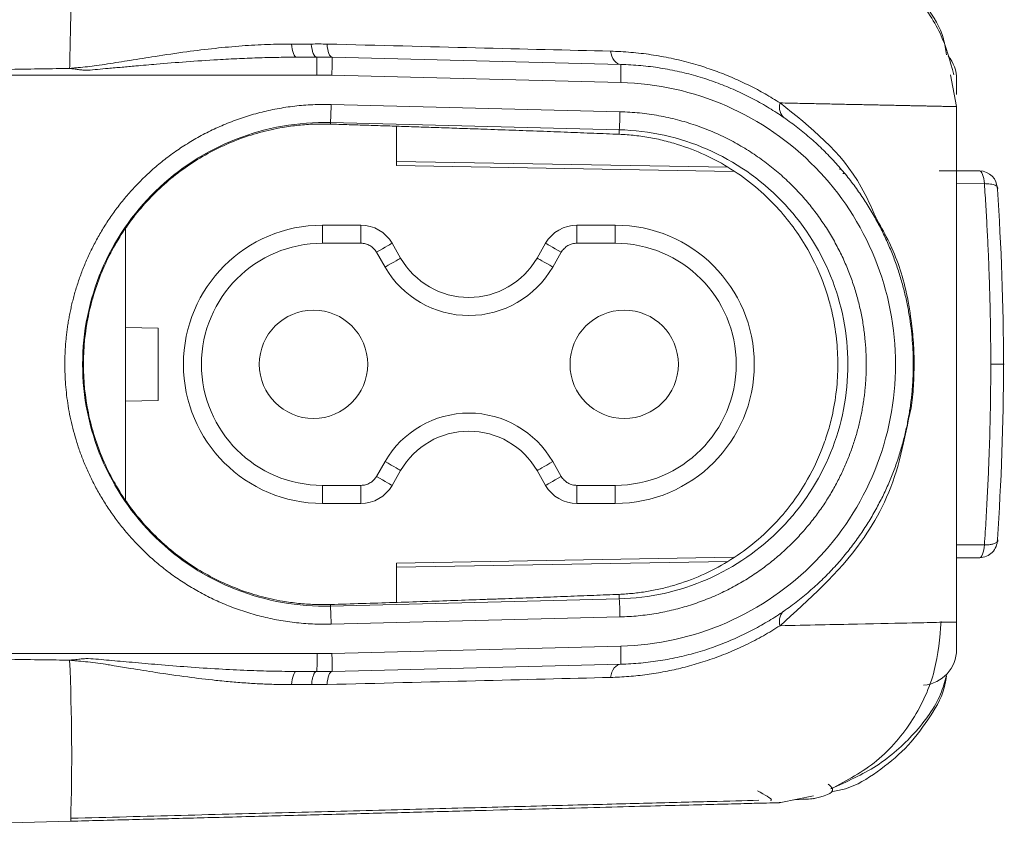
# Model space of a CAD drawing. Header units: millimetres. Extents: x 77 to 844, y 185 to 568.
# Tile 12 of 13: x 816 to 844, y 421 to 443. Entities that reach past the tile are written whole.
import ezdxf

# ---------------------------------------------------------------- set-up
doc = ezdxf.new("R2010")
doc.units = ezdxf.units.MM
doc.header["$LTSCALE"] = 3

msp = doc.modelspace()

# ---------------------------------------------------------------- linework, layer by layer
at = {"color": 7, "linetype": 'Continuous', "lineweight": 0}
for p, q in [((824.488, 442.204), (823.924, 442.204)), ((832.908, 442.004), (824.913, 442.204)), ((804.142, 441.704), (824.496, 441.704)), ((824.909, 441.704), (832.904, 441.504)), ((842.035, 441.714), (842.2, 440.836)), ((832.883, 440.696), (824.889, 440.896)), ((842.2, 440.836), (842.2, 426.577)), ((824.868, 440.396), (824.866, 440.353)), ((824.868, 440.396), (832.861, 440.196)), ((826.7, 440.292), (826.7, 439.321)), ((832.861, 440.196), (832.859, 440.072)), ((826.7, 439.321), (826.7, 439.207)), ((826.7, 439.207), (836.014, 439.044)), ((839.049, 438.991), (839.099, 438.99)), ((819.2, 429.945), (819.2, 437.469)), ((824.65, 437.557), (825.71, 437.557)), ((824.65, 437.057), (824.65, 437.557)), ((825.71, 437.057), (825.71, 437.557)), ((831.691, 437.557), (832.75, 437.557)), ((831.691, 437.557), (831.691, 437.057)), ((832.75, 437.557), (832.75, 437.057)), ((825.71, 437.057), (824.65, 437.057)), ((826.812, 436.647), (826.576, 437.057)), ((830.825, 437.057), (830.588, 436.647)), ((832.75, 437.057), (831.691, 437.057)), ((826.379, 436.397), (826.143, 436.807)), ((831.258, 436.807), (831.021, 436.397)), ((820.1, 434.707), (819.2, 434.723)), ((820.1, 432.707), (820.1, 434.707)), ((819.2, 432.691), (820.1, 432.707)), ((826.143, 430.607), (826.379, 431.017)), ((831.021, 431.017), (831.258, 430.607)), ((826.576, 430.357), (826.812, 430.767)), ((830.588, 430.767), (830.825, 430.357)), ((824.65, 430.357), (825.71, 430.357)), ((824.65, 429.857), (824.65, 430.357)), ((825.71, 429.857), (825.71, 430.357)), ((831.691, 430.357), (832.75, 430.357)), ((831.691, 430.357), (831.691, 429.857)), ((832.75, 430.357), (832.75, 429.857)), ((825.71, 429.857), (824.65, 429.857)), ((832.75, 429.857), (831.691, 429.857)), ((826.7, 428.207), (836.014, 428.369)), ((826.7, 428.093), (826.7, 428.207)), ((842.84, 428.357), (842.195, 428.357)), ((826.7, 428.093), (826.7, 427.122)), ((832.859, 427.342), (832.861, 427.217)), ((824.868, 427.018), (824.866, 427.061)), ((832.861, 427.217), (824.868, 427.018)), ((824.889, 426.518), (832.883, 426.718)), ((824.5, 425.71), (804.142, 425.71)), ((832.904, 425.909), (824.909, 425.709)), ((824.913, 425.21), (832.908, 425.409)), ((823.924, 425.21), (824.488, 425.21)), ((817.68, 421.065), (800.7, 420.62))]:
    msp.add_line(p, q, dxfattribs=at)
at = {"color": 18, "linetype": 'Continuous', "lineweight": 0}
for p, q in [((826.7, 439.321), (835.866, 439.163)), ((838.954, 439.11), (838.985, 439.11)), ((842.2, 438.704), (842.969, 438.706)), ((842.969, 428.708), (842.2, 428.71)), ((835.866, 428.25), (826.7, 428.093)), ((838.237, 421.77), (837.331, 421.579))]:
    msp.add_line(p, q, dxfattribs=at)
at = {"color": 7, "linetype": 'Continuous', "lineweight": 0, "flags": 128}
for points in [[(826.576, 437.057), (826.567, 437.052), (826.543, 437.038), (826.503, 437.015), (826.449, 436.984), (826.383, 436.946), (826.308, 436.903), (826.227, 436.856), (826.143, 436.807)], [(831.258, 436.807), (831.173, 436.856), (831.092, 436.903), (831.017, 436.946), (830.952, 436.984), (830.898, 437.015), (830.858, 437.038), (830.833, 437.052), (830.825, 437.057)], [(826.812, 436.647), (826.804, 436.642), (826.779, 436.628), (826.739, 436.605), (826.685, 436.574), (826.62, 436.536), (826.545, 436.493), (826.464, 436.446), (826.379, 436.397)], [(831.021, 436.397), (830.937, 436.446), (830.855, 436.493), (830.781, 436.536), (830.715, 436.574), (830.661, 436.605), (830.621, 436.628), (830.596, 436.642), (830.588, 436.647)], [(826.379, 431.017), (826.464, 430.968), (826.545, 430.921), (826.62, 430.878), (826.685, 430.84), (826.739, 430.809), (826.779, 430.786), (826.804, 430.772), (826.812, 430.767)], [(830.588, 430.767), (830.596, 430.772), (830.621, 430.786), (830.661, 430.809), (830.715, 430.84), (830.781, 430.878), (830.855, 430.921), (830.937, 430.968), (831.021, 431.017)], [(826.143, 430.607), (826.227, 430.558), (826.308, 430.511), (826.383, 430.468), (826.449, 430.43), (826.503, 430.399), (826.543, 430.376), (826.567, 430.362), (826.576, 430.357)], [(830.825, 430.357), (830.833, 430.362), (830.858, 430.376), (830.898, 430.399), (830.952, 430.43), (831.017, 430.468), (831.092, 430.511), (831.173, 430.558), (831.258, 430.607)]]:
    msp.add_lwpolyline(points, dxfattribs=at)
at = {"color": 7, "linetype": 'Continuous', "lineweight": 0}
for centre, radius, start, end in [((841.2, 441.591), 1, 0, 40.0804), ((825.742, 441.808), 7.168, 357.5694, 1.5655), ((824.65, 433.707), 3.85, 90, 270), ((825.71, 436.557), 1, 30, 90), ((831.691, 436.557), 1, 90, 150), ((832.75, 433.707), 3.85, 270, 90), ((828.7, 437.737), 2.18, 210, 330), ((824.4, 433.707), 1.5, 0, 180), ((833, 433.707), 1.5, 0, 180), ((824.4, 433.707), 1.5, 180, 0), ((833, 433.707), 1.5, 180, 0), ((828.7, 429.677), 2.18, 30, 150), ((825.71, 430.857), 1, 270, 330), ((831.691, 430.857), 1, 210, 270), ((817.754, 425.405), 7.162, 358.4327, 2.4325), ((841.2, 425.823), 1, 275, 0), ((756.341, 422.881), 61.366, 358.30389, 2.46687)]:
    msp.add_arc(centre, radius, start, end, dxfattribs=at)
at = {"color": 18, "linetype": 'Continuous', "lineweight": 0}
for points, knots in [([(817.691, 446.192), (817.695, 446.157), (817.708, 446.048), (817.708, 445.232), (817.694, 443.901), (817.67, 442.77), (817.658, 442.204)], [0, 0, 0, 0, 0.138598, 0.42573, 0.712865, 1, 1, 1, 1]), ([(837.312, 440.939), (838.158, 440.268), (839.234, 439.415), (839.84, 438.052), (839.969, 437.762)], [0, 0, 0, 0, 0.786666, 1, 1, 1, 1]), ([(840.871, 432.191), (840.781, 431.753), (840.5, 430.38), (839.471, 428.41), (838.119, 427.199), (837.312, 426.475)], [0, 0, 0, 0, 0.158844, 0.497621, 1, 1, 1, 1]), ([(841.725, 426.568), (841.504, 426.563), (841.01, 426.553), (839.544, 426.522), (838.063, 426.491), (837.312, 426.475)], [0, 0, 0, 0, 0.286759, 0.63859, 1, 1, 1, 1])]:
    msp.add_open_spline(points, degree=3, knots=knots, dxfattribs=at)
at = {"color": 7, "linetype": 'Continuous', "lineweight": 0}
for points, knots in [([(841.922, 442.271), (841.899, 442.42), (841.826, 442.904), (841.376, 443.623), (840.55, 444.659), (839.175, 445.592), (837.925, 445.757), (837.331, 445.835)], [0, 0, 0, 0, 0.072312, 0.234533, 0.397973, 0.713856, 1, 1, 1, 1]), ([(842.122, 441.719), (842.019, 442.106), (841.813, 442.885), (841.057, 443.963), (840.028, 444.876), (839.149, 445.264), (838.716, 445.456)], [0, 0, 0, 0, 0.250943, 0.50464, 0.756085, 1, 1, 1, 1]), ([(817.65, 441.892), (817.684, 441.896), (817.764, 441.905), (817.929, 441.92), (818.144, 441.939), (818.414, 441.973), (818.807, 442.032), (819.346, 442.121), (820.077, 442.238), (820.862, 442.354), (821.665, 442.452), (822.411, 442.52), (823.116, 442.562), (823.572, 442.567), (823.793, 442.569)], [0, 0, 0, 0, 0.0165, 0.038357, 0.079072, 0.11944, 0.168426, 0.268908, 0.381546, 0.524106, 0.652745, 0.774712, 0.890402, 1, 1, 1, 1]), ([(823.924, 442.204), (823.896, 442.204), (823.866, 442.238), (823.818, 442.374), (823.801, 442.472), (823.793, 442.569)], [0, 0, 0, 0, 0.5, 0.5, 1, 1, 1, 1]), ([(824.338, 442.568), (824.411, 442.569), (824.557, 442.572), (824.703, 442.569), (824.776, 442.567)], [0, 0, 0, 0, 0.498269, 1, 1, 1, 1]), ([(824.338, 442.568), (824.348, 442.471), (824.367, 442.373), (824.422, 442.237), (824.457, 442.204), (824.487, 442.204)], [0, 0, 0, 0, 0.5, 0.5, 1, 1, 1, 1]), ([(824.776, 442.567), (826.194, 442.532), (827.572, 442.497), (830.2, 442.431), (831.451, 442.4), (832.619, 442.371)], [0, 0, 0, 0, 0.5, 0.5, 1, 1, 1, 1]), ([(824.913, 442.204), (824.882, 442.205), (824.849, 442.239), (824.799, 442.373), (824.782, 442.471), (824.776, 442.567)], [0, 0, 0, 0, 0.5, 0.5, 1, 1, 1, 1]), ([(832.619, 442.371), (832.714, 442.367), (832.903, 442.361), (833.185, 442.34), (833.465, 442.312), (833.745, 442.275), (834.023, 442.229), (834.3, 442.175), (834.575, 442.113), (834.848, 442.042), (835.184, 441.943), (835.581, 441.807), (836.033, 441.626), (836.475, 441.42), (836.907, 441.191), (837.176, 441.023), (837.312, 440.939)], [0, 0, 0, 0, 0.053428, 0.107057, 0.160925, 0.215066, 0.269517, 0.324311, 0.379477, 0.435047, 0.491045, 0.588196, 0.687628, 0.789399, 0.893529, 1, 1, 1, 1]), ([(832.908, 442.004), (832.846, 442.006), (832.778, 442.041), (832.671, 442.176), (832.634, 442.274), (832.619, 442.371)], [0, 0, 0, 0, 0.5, 0.5, 1, 1, 1, 1]), ([(823.924, 442.204), (823.763, 442.203), (823.428, 442.202), (822.904, 442.189), (822.339, 442.167), (821.658, 442.132), (820.892, 442.08), (820.137, 442.019), (819.546, 441.967), (819.098, 441.927), (818.746, 441.899), (818.428, 441.87), (818.23, 441.847), (818.116, 441.845), (818.073, 441.845), (817.998, 441.848), (817.914, 441.859), (817.831, 441.87), (817.77, 441.879), (817.71, 441.887), (817.67, 441.888), (817.65, 441.889)], [0, 0, 0, 0, 0.077059, 0.160723, 0.250994, 0.347873, 0.486937, 0.617417, 0.70892, 0.769221, 0.831023, 0.877139, 0.920657, 0.925884, 0.931064, 0.941297, 0.961359, 0.971201, 0.98094, 0.990509, 1, 1, 1, 1]), ([(824.496, 441.704), (824.496, 441.835), (824.495, 441.965), (824.492, 442.15), (824.49, 442.204), (824.488, 442.204)], [0, 0, 0, 0, 0.5, 0.5, 1, 1, 1, 1]), ([(824.913, 442.204), (824.915, 442.204), (824.916, 442.15), (824.914, 441.965), (824.912, 441.835), (824.909, 441.704)], [0, 0, 0, 0, 0.5, 0.5, 1, 1, 1, 1]), ([(804.142, 441.704), (804.726, 441.711), (805.89, 441.725), (807.627, 441.748), (809.346, 441.767), (811.598, 441.788), (813.823, 441.821), (815.772, 441.864), (816.859, 441.883), (817.399, 441.889), (817.65, 441.892)], [0, 0, 0, 0, 0.129663, 0.258575, 0.385715, 0.511424, 0.758563, 0.879998, 0.944312, 1, 1, 1, 1]), ([(832.908, 425.41), (833, 425.413), (833.184, 425.419), (833.459, 425.441), (833.731, 425.47), (834, 425.508), (834.265, 425.554), (834.527, 425.609), (834.785, 425.672), (835.039, 425.742), (835.289, 425.819), (835.534, 425.904), (835.775, 425.996), (836.01, 426.094), (836.241, 426.199), (836.467, 426.31), (836.688, 426.426), (836.903, 426.548), (837.113, 426.676), (837.318, 426.809), (837.517, 426.946), (837.71, 427.088), (837.897, 427.234), (838.079, 427.385), (838.255, 427.539), (838.425, 427.696), (838.59, 427.857), (838.748, 428.021), (838.901, 428.188), (839.047, 428.357), (839.188, 428.529), (839.323, 428.703), (839.452, 428.878), (839.576, 429.056), (839.693, 429.235), (839.805, 429.415), (839.912, 429.596), (840.013, 429.778), (840.108, 429.961), (840.198, 430.145), (840.282, 430.329), (840.362, 430.513), (840.436, 430.697), (840.505, 430.88), (840.569, 431.064), (840.628, 431.247), (840.682, 431.43), (840.732, 431.612), (840.777, 431.793), (840.818, 431.973), (840.854, 432.152), (840.886, 432.33), (840.913, 432.506), (840.937, 432.681), (840.957, 432.855), (840.973, 433.027), (840.985, 433.197), (840.994, 433.366), (840.999, 433.532), (841.001, 433.754), (840.996, 434.033), (840.976, 434.373), (840.941, 434.719), (840.89, 435.071), (840.822, 435.429), (840.737, 435.791), (840.634, 436.156), (840.511, 436.524), (840.368, 436.893), (840.204, 437.262), (840.019, 437.629), (839.812, 437.993), (839.582, 438.353), (839.329, 438.707), (839.053, 439.054), (838.754, 439.391), (838.431, 439.717), (838.085, 440.029), (837.715, 440.326), (837.322, 440.606), (836.907, 440.867), (836.471, 441.107), (836.013, 441.323), (835.536, 441.513), (835.04, 441.676), (834.528, 441.809), (834, 441.91), (833.458, 441.98), (833.092, 441.996), (832.908, 442.004)], [0, 0, 0, 0, 0.010805, 0.021538, 0.032196, 0.042779, 0.053283, 0.063709, 0.074056, 0.084325, 0.094515, 0.104628, 0.114663, 0.124621, 0.134501, 0.144305, 0.154032, 0.163683, 0.173258, 0.182756, 0.192178, 0.201523, 0.210791, 0.219982, 0.229097, 0.238134, 0.247094, 0.255978, 0.264784, 0.273514, 0.282167, 0.290743, 0.299243, 0.307665, 0.31601, 0.324279, 0.33247, 0.340585, 0.348623, 0.356585, 0.364469, 0.372277, 0.380008, 0.387662, 0.395239, 0.402739, 0.410163, 0.417509, 0.424778, 0.431971, 0.439087, 0.446126, 0.453088, 0.459974, 0.466783, 0.473515, 0.480169, 0.486747, 0.493249, 0.499673, 0.512624, 0.525883, 0.539449, 0.553322, 0.567503, 0.58199, 0.596784, 0.611886, 0.627295, 0.643011, 0.659035, 0.675365, 0.692002, 0.708946, 0.726198, 0.743757, 0.761623, 0.779796, 0.798277, 0.817065, 0.83616, 0.85556, 0.875266, 0.895277, 0.915598, 0.93623, 0.957175, 0.978435, 1, 1, 1, 1]), ([(832.904, 441.504), (833.909, 441.479), (834.908, 441.258), (836.75, 440.454), (837.592, 439.872), (838.994, 438.434), (839.555, 437.577), (840.313, 435.716), (840.509, 434.712), (840.509, 432.702), (840.313, 431.698), (839.555, 429.836), (838.995, 428.98), (837.592, 427.541), (836.75, 426.96), (834.908, 426.156), (833.908, 425.935), (832.904, 425.909)], [0, 0, 0, 0, 0.125, 0.125, 0.25, 0.25, 0.375, 0.375, 0.5, 0.5, 0.625, 0.625, 0.75, 0.75, 0.875, 0.875, 1, 1, 1, 1]), ([(842.2, 441.591), (842.2, 441.56), (842.2, 441.514), (842.2, 441.316), (842.2, 441.197), (842.2, 441.17)], [0, 0, 0, 0, 0.586946, 0.906105, 1, 1, 1, 1]), ([(837.312, 440.939), (837.292, 440.859), (837.291, 440.772), (837.333, 440.624), (837.376, 440.565), (837.429, 440.528)], [0, 0, 0, 0, 0.5, 0.5, 1, 1, 1, 1]), ([(837.312, 440.939), (837.406, 440.937), (837.592, 440.933), (837.863, 440.927), (838.126, 440.922), (838.381, 440.916), (838.627, 440.911), (838.866, 440.906), (839.095, 440.901), (839.317, 440.897), (839.531, 440.892), (839.736, 440.888), (839.932, 440.884), (840.121, 440.88), (840.301, 440.876), (840.473, 440.873), (840.636, 440.869), (840.791, 440.866), (840.938, 440.863), (841.077, 440.86), (841.207, 440.857), (841.33, 440.855), (841.444, 440.852), (841.549, 440.85), (841.647, 440.848), (841.737, 440.846), (841.818, 440.845), (841.892, 440.843), (841.957, 440.842), (842.015, 440.841), (842.065, 440.84), (842.107, 440.839), (842.141, 440.838), (842.168, 440.837), (842.186, 440.837), (842.198, 440.837), (842.199, 440.837), (842.2, 440.836)], [0, 0, 0, 0, 0.029946, 0.059811, 0.089596, 0.119299, 0.148922, 0.178463, 0.207924, 0.237304, 0.266603, 0.295821, 0.324959, 0.354015, 0.38299, 0.411885, 0.440699, 0.469432, 0.498083, 0.526655, 0.555145, 0.583554, 0.611882, 0.64013, 0.668296, 0.696381, 0.724385, 0.752308, 0.78015, 0.807913, 0.835595, 0.863194, 0.890707, 0.918136, 0.945491, 0.972781, 1, 1, 1, 1]), ([(824.889, 440.896), (824.803, 440.897), (824.634, 440.9), (824.38, 440.892), (824.128, 440.876), (823.88, 440.852), (823.634, 440.819), (823.391, 440.778), (823.152, 440.729), (822.917, 440.673), (822.686, 440.61), (822.459, 440.539), (822.237, 440.462), (822.019, 440.378), (821.806, 440.288), (821.597, 440.192), (821.394, 440.09), (821.196, 439.983), (821.002, 439.871), (820.815, 439.754), (820.632, 439.633), (820.455, 439.507), (820.284, 439.377), (820.118, 439.243), (819.957, 439.106), (819.802, 438.966), (819.653, 438.823), (819.509, 438.677), (819.371, 438.528), (819.238, 438.377), (819.111, 438.224), (818.99, 438.069), (818.874, 437.912), (818.763, 437.755), (818.658, 437.596), (818.558, 437.435), (818.464, 437.275), (818.374, 437.113), (818.29, 436.951), (818.21, 436.789), (818.136, 436.627), (818.066, 436.465), (818.001, 436.303), (817.941, 436.141), (817.886, 435.981), (817.834, 435.82), (817.787, 435.661), (817.744, 435.502), (817.706, 435.345), (817.671, 435.188), (817.64, 435.033), (817.613, 434.88), (817.59, 434.727), (817.57, 434.577), (817.553, 434.428), (817.54, 434.281), (817.53, 434.135), (817.523, 433.991), (817.518, 433.85), (817.517, 433.663), (817.521, 433.429), (817.538, 433.144), (817.566, 432.851), (817.608, 432.552), (817.665, 432.246), (817.737, 431.934), (817.825, 431.618), (817.93, 431.299), (818.053, 430.976), (818.195, 430.652), (818.356, 430.329), (818.539, 430.006), (818.742, 429.686), (818.967, 429.371), (819.214, 429.061), (819.484, 428.76), (819.776, 428.468), (820.091, 428.188), (820.429, 427.922), (820.789, 427.672), (821.171, 427.44), (821.574, 427.229), (821.998, 427.04), (822.441, 426.877), (822.902, 426.74), (823.379, 426.633), (823.872, 426.559), (824.377, 426.516), (824.717, 426.517), (824.889, 426.518)], [0, 0, 0, 0, 0.011141, 0.0222, 0.033176, 0.044067, 0.054871, 0.065586, 0.076211, 0.086744, 0.097186, 0.107538, 0.1178, 0.127972, 0.138054, 0.148047, 0.157951, 0.167766, 0.177493, 0.187132, 0.196683, 0.206145, 0.215519, 0.224805, 0.234001, 0.243109, 0.252128, 0.261058, 0.269898, 0.27865, 0.287314, 0.295889, 0.304375, 0.312772, 0.32108, 0.3293, 0.33743, 0.345472, 0.353425, 0.361289, 0.369064, 0.37675, 0.384348, 0.391857, 0.399277, 0.406609, 0.413852, 0.421006, 0.428071, 0.435047, 0.441934, 0.448733, 0.455442, 0.462063, 0.468595, 0.475038, 0.481393, 0.487659, 0.493836, 0.499924, 0.511997, 0.52444, 0.537251, 0.550431, 0.563981, 0.5779, 0.592189, 0.606848, 0.621876, 0.637272, 0.653038, 0.669173, 0.685678, 0.702552, 0.719796, 0.737408, 0.75539, 0.773742, 0.792463, 0.811552, 0.831009, 0.850833, 0.871025, 0.891589, 0.912526, 0.933839, 0.95553, 0.977589, 1, 1, 1, 1]), ([(824.868, 440.396), (824.869, 440.397), (824.871, 440.409), (824.874, 440.458), (824.876, 440.497), (824.88, 440.594), (824.882, 440.653), (824.885, 440.775), (824.887, 440.838), (824.889, 440.896)], [0, 0, 0, 0, 0.25, 0.25, 0.5, 0.5, 0.75, 0.75, 1, 1, 1, 1]), ([(832.861, 440.196), (832.864, 440.199), (832.867, 440.253), (832.875, 440.438), (832.88, 440.567), (832.883, 440.696)], [0, 0, 0, 0, 0.5, 0.5, 1, 1, 1, 1]), ([(832.883, 426.718), (832.968, 426.721), (833.137, 426.727), (833.388, 426.747), (833.638, 426.776), (833.884, 426.813), (834.126, 426.859), (834.365, 426.913), (834.6, 426.974), (834.831, 427.044), (835.058, 427.12), (835.279, 427.204), (835.496, 427.294), (835.708, 427.39), (835.915, 427.493), (836.117, 427.601), (836.314, 427.715), (836.505, 427.835), (836.69, 427.959), (836.87, 428.088), (837.045, 428.222), (837.213, 428.359), (837.376, 428.501), (837.533, 428.646), (837.684, 428.794), (837.829, 428.945), (837.968, 429.099), (838.101, 429.256), (838.229, 429.415), (838.35, 429.577), (838.466, 429.74), (838.576, 429.904), (838.681, 430.07), (838.779, 430.238), (838.872, 430.406), (838.96, 430.575), (839.042, 430.744), (839.119, 430.914), (839.19, 431.084), (839.256, 431.254), (839.317, 431.424), (839.373, 431.593), (839.425, 431.763), (839.471, 431.931), (839.513, 432.098), (839.55, 432.265), (839.583, 432.431), (839.612, 432.595), (839.636, 432.758), (839.656, 432.92), (839.672, 433.08), (839.685, 433.239), (839.694, 433.396), (839.699, 433.551), (839.701, 433.772), (839.694, 434.064), (839.666, 434.428), (839.618, 434.797), (839.548, 435.172), (839.456, 435.55), (839.341, 435.931), (839.201, 436.311), (839.036, 436.691), (838.844, 437.067), (838.626, 437.438), (838.381, 437.801), (838.109, 438.155), (837.809, 438.496), (837.481, 438.823), (837.126, 439.133), (836.744, 439.422), (836.336, 439.69), (835.904, 439.932), (835.448, 440.146), (834.97, 440.33), (834.472, 440.48), (833.956, 440.593), (833.424, 440.67), (833.064, 440.687), (832.883, 440.696)], [0, 0, 0, 0, 0.011766, 0.02345, 0.035051, 0.046565, 0.05799, 0.069323, 0.080564, 0.091711, 0.102767, 0.11373, 0.124603, 0.135385, 0.146076, 0.156678, 0.167189, 0.177611, 0.187943, 0.198186, 0.208339, 0.218402, 0.228376, 0.238259, 0.248051, 0.257754, 0.267366, 0.276888, 0.28632, 0.295662, 0.304914, 0.314076, 0.323148, 0.33213, 0.341022, 0.349823, 0.358535, 0.367156, 0.375687, 0.384128, 0.392479, 0.40074, 0.408911, 0.416992, 0.424983, 0.432884, 0.440695, 0.448415, 0.456045, 0.463585, 0.471035, 0.478395, 0.485665, 0.492845, 0.499935, 0.516425, 0.533292, 0.550536, 0.568158, 0.586159, 0.604538, 0.623295, 0.642429, 0.661941, 0.681831, 0.7021, 0.722746, 0.743769, 0.765171, 0.786951, 0.80911, 0.831645, 0.854556, 0.877844, 0.901511, 0.92556, 0.949998, 0.974819, 1, 1, 1, 1]), ([(824.868, 427.018), (823.979, 426.996), (823.084, 427.153), (821.428, 427.803), (820.665, 428.295), (819.391, 429.538), (818.88, 430.287), (818.189, 431.927), (818.009, 432.817), (818.009, 434.597), (818.189, 435.487), (818.88, 437.127), (819.391, 437.876), (820.666, 439.119), (821.428, 439.611), (823.084, 440.261), (823.98, 440.418), (824.868, 440.396)], [0, 0, 0, 0, 0.125, 0.125, 0.25, 0.25, 0.375, 0.375, 0.5, 0.5, 0.625, 0.625, 0.75, 0.75, 0.875, 0.875, 1, 1, 1, 1]), ([(824.866, 427.061), (824.793, 427.06), (824.645, 427.057), (824.424, 427.061), (824.203, 427.073), (823.983, 427.092), (823.763, 427.118), (823.403, 427.173), (822.906, 427.284), (822.284, 427.489), (821.684, 427.754), (820.924, 428.185), (820.051, 428.868), (819.182, 429.885), (818.528, 431.063), (818.123, 432.355), (817.986, 433.707), (818.123, 435.058), (818.528, 436.35), (819.182, 437.528), (820.051, 438.546), (820.924, 439.228), (821.684, 439.66), (822.283, 439.925), (822.906, 440.13), (823.476, 440.257), (823.983, 440.326), (824.425, 440.358), (824.719, 440.354), (824.866, 440.353)], [0, 0, 0, 0, 0.010905, 0.021748, 0.032539, 0.04329, 0.054011, 0.064715, 0.096111, 0.127303, 0.158189, 0.188989, 0.250577, 0.312486, 0.374705, 0.437205, 0.5, 0.562796, 0.625294, 0.687515, 0.749424, 0.811013, 0.841812, 0.872702, 0.903892, 0.935291, 0.956714, 0.978253, 1, 1, 1, 1]), ([(824.866, 440.353), (825.02, 440.348), (825.336, 440.338), (825.818, 440.323), (826.322, 440.307), (826.845, 440.29), (827.388, 440.272), (827.948, 440.253), (828.524, 440.233), (829.181, 440.211), (829.904, 440.185), (830.678, 440.157), (831.43, 440.128), (832.16, 440.1), (832.626, 440.081), (832.859, 440.072)], [0, 0, 0, 0, 0.052189, 0.107324, 0.165405, 0.226433, 0.290408, 0.357329, 0.427196, 0.50001, 0.600008, 0.700006, 0.800004, 0.900002, 1, 1, 1, 1]), ([(832.861, 440.196), (833.697, 440.175), (834.529, 439.992), (836.062, 439.322), (836.763, 438.838), (837.931, 437.641), (838.397, 436.928), (839.027, 435.379), (839.191, 434.543), (839.191, 432.871), (839.028, 432.035), (838.397, 430.485), (837.931, 429.773), (836.763, 428.576), (836.062, 428.092), (834.529, 427.422), (833.697, 427.239), (832.861, 427.218)], [0, 0, 0, 0, 0.125, 0.125, 0.25, 0.25, 0.375, 0.375, 0.5, 0.5, 0.625, 0.625, 0.75, 0.75, 0.875, 0.875, 1, 1, 1, 1]), ([(832.859, 440.072), (832.933, 440.068), (833.08, 440.06), (833.299, 440.04), (833.517, 440.012), (833.734, 439.976), (833.949, 439.933), (834.162, 439.882), (834.57, 439.77), (835.156, 439.555), (835.884, 439.174), (836.56, 438.7), (837.141, 438.163), (837.623, 437.598), (838.082, 436.917), (838.416, 436.241), (838.642, 435.58), (838.778, 435.061), (838.884, 434.442), (838.926, 433.697), (838.882, 432.953), (838.774, 432.336), (838.637, 431.82), (838.412, 431.164), (838.079, 430.492), (837.621, 429.814), (837.14, 429.249), (836.559, 428.713), (835.884, 428.24), (835.156, 427.859), (834.52, 427.625), (834.005, 427.491), (833.628, 427.417), (833.247, 427.365), (832.988, 427.35), (832.859, 427.342)], [0, 0, 0, 0, 0.0111796, 0.0224555, 0.0338344, 0.0453229, 0.0569274, 0.0686539, 0.0805087, 0.1253292, 0.1715859, 0.219565, 0.2673347, 0.3078955, 0.346015, 0.4029289, 0.4245441, 0.4442197, 0.4736386, 0.5003715, 0.5270651, 0.5565298, 0.5761453, 0.5976696, 0.6542547, 0.6922789, 0.7327316, 0.7804887, 0.8284399, 0.874692, 0.9195034, 0.9401612, 0.9604407, 0.9803753, 1, 1, 1, 1]), ([(843.145, 433.707), (843.145, 433.846), (843.144, 434.125), (843.14, 434.544), (843.134, 434.965), (843.125, 435.387), (843.113, 435.811), (843.097, 436.293), (843.075, 436.839), (843.045, 437.451), (843.01, 438.077), (842.983, 438.494), (842.969, 438.706)], [0, 0, 0, 0, 0.082166, 0.164774, 0.247831, 0.331344, 0.41532, 0.499766, 0.619275, 0.742469, 0.86937, 1, 1, 1, 1]), ([(843.327, 438.557), (843.339, 438.574), (843.343, 438.592), (843.324, 438.628), (843.301, 438.645), (843.232, 438.674), (843.186, 438.686), (843.082, 438.701), (843.025, 438.705), (842.969, 438.706)], [0, 0, 0, 0, 0.25, 0.25, 0.5, 0.5, 0.75, 0.75, 1, 1, 1, 1]), ([(839.969, 437.762), (840.188, 437.367), (840.621, 436.587), (840.904, 435.329), (841.009, 434.325), (841.031, 433.707), (841.007, 433.097), (840.966, 432.562), (840.897, 432.291), (840.871, 432.191)], [0, 0, 0, 0, 0.2916905, 0.5766508, 0.6711209, 0.7604673, 0.8497277, 0.9441876, 1, 1, 1, 1]), ([(824.65, 430.357), (822.801, 430.357), (821.3, 431.858), (821.3, 435.556), (822.801, 437.057), (824.65, 437.057)], [0, 0, 0, 0, 0.5, 0.5, 1, 1, 1, 1]), ([(826.143, 436.807), (826.131, 436.826), (826.107, 436.863), (826.064, 436.912), (826.015, 436.955), (825.943, 437.003), (825.841, 437.047), (825.754, 437.054), (825.71, 437.057)], [0, 0, 0, 0, 0.126669, 0.250891, 0.374782, 0.50047, 0.748076, 1, 1, 1, 1]), ([(831.691, 437.057), (831.669, 437.056), (831.625, 437.054), (831.561, 437.041), (831.499, 437.02), (831.421, 436.982), (831.332, 436.916), (831.283, 436.843), (831.258, 436.807)], [0, 0, 0, 0, 0.126669, 0.250891, 0.374782, 0.50047, 0.748076, 1, 1, 1, 1]), ([(832.75, 437.057), (834.599, 437.057), (836.1, 435.556), (836.1, 431.858), (834.599, 430.357), (832.75, 430.357)], [0, 0, 0, 0, 0.5, 0.5, 1, 1, 1, 1]), ([(826.379, 436.397), (826.858, 435.568), (827.743, 435.057), (829.658, 435.057), (830.542, 435.568), (831.021, 436.397)], [0, 0, 0, 0, 0.5, 0.5, 1, 1, 1, 1]), ([(842.969, 428.708), (842.977, 428.829), (842.993, 429.07), (843.015, 429.432), (843.036, 429.79), (843.054, 430.143), (843.071, 430.493), (843.086, 430.837), (843.103, 431.277), (843.12, 431.814), (843.134, 432.448), (843.143, 433.079), (843.144, 433.498), (843.145, 433.707)], [0, 0, 0, 0, 0.0751016, 0.1489839, 0.2216512, 0.2931077, 0.3633574, 0.4324045, 0.5002529, 0.6267332, 0.7521691, 0.8765837, 1, 1, 1, 1]), ([(843.499, 433.707), (843.514, 433.707), (843.52, 433.707), (843.504, 433.707), (843.482, 433.707), (843.413, 433.707), (843.366, 433.707), (843.26, 433.707), (843.201, 433.707), (843.145, 433.707)], [0, 0, 0, 0, 0.25, 0.25, 0.5, 0.5, 0.75, 0.75, 1, 1, 1, 1]), ([(831.021, 431.017), (830.542, 431.846), (829.658, 432.357), (827.743, 432.357), (826.858, 431.846), (826.379, 431.017)], [0, 0, 0, 0, 0.5, 0.5, 1, 1, 1, 1]), ([(825.71, 430.357), (825.732, 430.358), (825.775, 430.36), (825.84, 430.373), (825.901, 430.394), (825.979, 430.432), (826.068, 430.498), (826.118, 430.57), (826.143, 430.607)], [0, 0, 0, 0, 0.126669, 0.250891, 0.374782, 0.50047, 0.748076, 1, 1, 1, 1]), ([(831.258, 430.607), (831.27, 430.588), (831.293, 430.551), (831.337, 430.502), (831.386, 430.459), (831.458, 430.411), (831.56, 430.367), (831.647, 430.36), (831.691, 430.357)], [0, 0, 0, 0, 0.126669, 0.250891, 0.374782, 0.50047, 0.748076, 1, 1, 1, 1]), ([(842.84, 428.357), (842.969, 428.357), (843.093, 428.41), (843.276, 428.597), (843.327, 428.724), (843.327, 428.857)], [0, 0, 0, 0, 0.5, 0.5, 1, 1, 1, 1]), ([(843.327, 428.857), (843.331, 428.851), (843.338, 428.84), (843.339, 428.824), (843.337, 428.812), (843.329, 428.795), (843.309, 428.775), (843.26, 428.749), (843.184, 428.727), (843.081, 428.711), (843.006, 428.709), (842.969, 428.708)], [0, 0, 0, 0, 0.081043, 0.149827, 0.206344, 0.250706, 0.385188, 0.501064, 0.686755, 0.84804, 1, 1, 1, 1]), ([(832.859, 427.342), (832.743, 427.338), (832.511, 427.328), (832.156, 427.314), (831.795, 427.3), (831.427, 427.286), (831.054, 427.272), (830.675, 427.257), (830.291, 427.243), (829.901, 427.229), (829.506, 427.215), (828.974, 427.196), (828.296, 427.172), (827.464, 427.144), (826.614, 427.116), (825.749, 427.089), (825.161, 427.07), (824.866, 427.061)], [0, 0, 0, 0, 0.0500011, 0.1000022, 0.1500033, 0.2000045, 0.2500058, 0.3000071, 0.3500085, 0.40001, 0.4500115, 0.500013, 0.5998124, 0.6997108, 0.7997082, 0.8998046, 1, 1, 1, 1]), ([(832.883, 426.718), (832.88, 426.847), (832.875, 426.976), (832.867, 427.16), (832.863, 427.215), (832.861, 427.217)], [0, 0, 0, 0, 0.5, 0.5, 1, 1, 1, 1]), ([(824.868, 427.018), (824.87, 427.015), (824.874, 426.961), (824.881, 426.776), (824.885, 426.647), (824.889, 426.518)], [0, 0, 0, 0, 0.5, 0.5, 1, 1, 1, 1]), ([(837.429, 426.886), (837.377, 426.851), (837.334, 426.793), (837.29, 426.645), (837.291, 426.558), (837.311, 426.475)], [0, 0, 0, 0, 0.5, 0.5, 1, 1, 1, 1]), ([(838.722, 421.958), (839.162, 422.193), (840.05, 422.666), (841.028, 423.834), (841.654, 425.179), (841.732, 426.132), (841.77, 426.592)], [0, 0, 0, 0, 0.255243, 0.514414, 0.765901, 1, 1, 1, 1]), ([(842.2, 426.577), (842.183, 426.577), (842.164, 426.577), (841.783, 426.569), (841.725, 426.568)], [0, 0, 0, 0, 0.847467, 1, 1, 1, 1]), ([(842.2, 426.577), (842.2, 426.528), (842.2, 426.367), (842.2, 426.156), (842.2, 425.893), (842.2, 425.851), (842.2, 425.823)], [0, 0, 0, 0, 0.102298, 0.336054, 0.570106, 1, 1, 1, 1]), ([(837.312, 426.475), (837.237, 426.427), (837.087, 426.333), (836.853, 426.197), (836.615, 426.069), (836.372, 425.947), (836.126, 425.832), (835.877, 425.725), (835.625, 425.626), (835.371, 425.535), (835.041, 425.427), (834.63, 425.312), (834.135, 425.202), (833.634, 425.12), (833.13, 425.064), (832.789, 425.05), (832.619, 425.043)], [0, 0, 0, 0, 0.059478, 0.118246, 0.176296, 0.233623, 0.290227, 0.346113, 0.401286, 0.455759, 0.509545, 0.609906, 0.708952, 0.806852, 0.903798, 1, 1, 1, 1]), ([(817.65, 425.522), (817.399, 425.525), (816.858, 425.531), (815.769, 425.55), (813.818, 425.592), (811.591, 425.626), (809.34, 425.647), (807.039, 425.673), (805.305, 425.695), (804.142, 425.71)], [0, 0, 0, 0, 0.055802, 0.120234, 0.241834, 0.489106, 0.614781, 0.741822, 1, 1, 1, 1]), ([(824.488, 425.21), (824.488, 425.21), (824.489, 425.212), (824.491, 425.227), (824.492, 425.248), (824.494, 425.278), (824.496, 425.314), (824.499, 425.385), (824.502, 425.496), (824.505, 425.623), (824.501, 425.688), (824.5, 425.71)], [0, 0, 0, 0, 0.087593, 0.173595, 0.258006, 0.340826, 0.422057, 0.501698, 0.750909, 0.917213, 1, 1, 1, 1]), ([(832.908, 425.409), (832.91, 425.41), (832.911, 425.463), (832.909, 425.648), (832.907, 425.779), (832.904, 425.909)], [0, 0, 0, 0, 0.5, 0.5, 1, 1, 1, 1]), ([(817.65, 425.524), (817.683, 425.526), (817.767, 425.531), (817.894, 425.546), (818.01, 425.559), (818.087, 425.563), (818.132, 425.564), (818.248, 425.564), (818.451, 425.546), (818.746, 425.515), (819.059, 425.49), (819.51, 425.451), (820.129, 425.395), (820.928, 425.332), (821.752, 425.276), (822.543, 425.237), (823.258, 425.214), (823.71, 425.211), (823.924, 425.21)], [0, 0, 0, 0, 0.015543, 0.039904, 0.060614, 0.071156, 0.07648, 0.081845, 0.126315, 0.173408, 0.22294, 0.275249, 0.38896, 0.518577, 0.657541, 0.783226, 0.897377, 1, 1, 1, 1]), ([(823.793, 424.844), (823.663, 424.845), (823.398, 424.847), (822.993, 424.861), (822.575, 424.885), (822.142, 424.918), (821.589, 424.971), (820.886, 425.057), (820.1, 425.171), (819.422, 425.281), (818.981, 425.353), (818.586, 425.418), (818.255, 425.463), (817.935, 425.492), (817.767, 425.508), (817.686, 425.518), (817.65, 425.522)], [0, 0, 0, 0, 0.064476, 0.131061, 0.199799, 0.270729, 0.343887, 0.47141, 0.614728, 0.727935, 0.801567, 0.829272, 0.919569, 0.960904, 0.982919, 1, 1, 1, 1]), ([(832.908, 425.41), (832.846, 425.408), (832.778, 425.373), (832.671, 425.237), (832.634, 425.139), (832.619, 425.043)], [0, 0, 0, 0, 0.5, 0.5, 1, 1, 1, 1]), ([(823.924, 425.21), (823.896, 425.21), (823.866, 425.176), (823.818, 425.04), (823.801, 424.941), (823.793, 424.844)], [0, 0, 0, 0, 0.5, 0.5, 1, 1, 1, 1]), ([(824.346, 424.845), (824.349, 424.868), (824.353, 424.913), (824.363, 424.975), (824.375, 425.03), (824.388, 425.076), (824.402, 425.115), (824.415, 425.145), (824.429, 425.168), (824.442, 425.185), (824.453, 425.196), (824.464, 425.203), (824.473, 425.207), (824.481, 425.209), (824.486, 425.209), (824.488, 425.21)], [0, 0, 0, 0, 0.110347, 0.21842, 0.322724, 0.42197, 0.515138, 0.601492, 0.68057, 0.752148, 0.816187, 0.872785, 0.922127, 0.964448, 1, 1, 1, 1]), ([(824.488, 425.21), (824.523, 425.209), (824.594, 425.207), (824.736, 425.206), (824.842, 425.208), (824.913, 425.21)], [0, 0, 0, 0, 0.249193, 0.498641, 1, 1, 1, 1]), ([(824.913, 425.21), (824.882, 425.209), (824.849, 425.175), (824.799, 425.04), (824.782, 424.942), (824.776, 424.846)], [0, 0, 0, 0, 0.5, 0.5, 1, 1, 1, 1]), ([(832.619, 425.043), (831.451, 425.014), (830.2, 424.983), (827.572, 424.917), (826.194, 424.882), (824.776, 424.846)], [0, 0, 0, 0, 0.5, 0.5, 1, 1, 1, 1]), ([(838.722, 421.966), (839.158, 422.16), (840.043, 422.552), (841.063, 423.476), (841.712, 424.358), (841.872, 424.923), (841.921, 425.096)], [0, 0, 0, 0, 0.282958, 0.574785, 0.869402, 1, 1, 1, 1]), ([(838.777, 421.889), (838.895, 421.91), (839.34, 421.989), (840.017, 422.427), (840.805, 423.051), (841.412, 423.854), (841.836, 424.539), (841.903, 424.982), (841.921, 425.096)], [0, 0, 0, 0, 0.076289, 0.286269, 0.500856, 0.715767, 0.926676, 1, 1, 1, 1]), ([(824.776, 424.846), (824.705, 424.845), (824.562, 424.842), (824.418, 424.844), (824.346, 424.845)], [0, 0, 0, 0, 0.497615, 1, 1, 1, 1]), ([(836.688, 421.905), (836.884, 421.799), (837.124, 421.67), (837.063, 421.64), (837.053, 421.635)], [0, 0, 0, 0, 0.819406, 1, 1, 1, 1]), ([(838.226, 421.684), (838.518, 421.757), (838.905, 421.853), (838.694, 422.046), (838.643, 422.094)], [0, 0, 0, 0, 0.755742, 1, 1, 1, 1]), ([(817.694, 421.147), (818.714, 421.173), (820.753, 421.227), (823.738, 421.305), (826.585, 421.379), (829.234, 421.449), (831.629, 421.512), (833.711, 421.566), (835.47, 421.612), (836.31, 421.634), (836.73, 421.645)], [0, 0, 0, 0, 0.125002, 0.250002, 0.375002, 0.500002, 0.625002, 0.750001, 0.875001, 1, 1, 1, 1]), ([(837.721, 421.661), (837.763, 421.663), (838.134, 421.678), (838.22, 421.689), (838.296, 421.699)], [0, 0, 0, 0, 0.112683, 1, 1, 1, 1]), ([(837.331, 421.579), (837.331, 421.579), (837.331, 421.579), (837.323, 421.579), (837.308, 421.579), (837.279, 421.578), (837.221, 421.576), (837.067, 421.572), (836.755, 421.564), (836.173, 421.549), (835.401, 421.529), (834.44, 421.503), (833.307, 421.474), (832.012, 421.44), (830.568, 421.402), (828.991, 421.361), (827.295, 421.316), (825.499, 421.269), (823.62, 421.22), (822.065, 421.179), (820.881, 421.148), (820.087, 421.128), (819.288, 421.107), (818.486, 421.086), (817.949, 421.072), (817.68, 421.065)], [0, 0, 0, 0, 0.009824, 0.020265, 0.031329, 0.043016, 0.069212, 0.095616, 0.159171, 0.222709, 0.28745, 0.352211, 0.416962, 0.481732, 0.546492, 0.611272, 0.676042, 0.740831, 0.805607, 0.870405, 0.896357, 0.92225, 0.948127, 0.97403, 1, 1, 1, 1])]:
    msp.add_open_spline(points, degree=3, knots=knots, dxfattribs=at)
for points in [[(823.793, 442.569), (823.976, 442.569), (824.157, 442.569), (824.338, 442.568)], [(817.658, 442.204), (817.655, 442.099), (817.653, 441.995), (817.65, 441.892)], [(824.913, 442.204), (824.771, 442.207), (824.629, 442.207), (824.488, 442.204)], [(824.496, 441.704), (824.634, 441.708), (824.771, 441.708), (824.909, 441.704)], [(842.84, 439.057), (842.464, 439.057), (842.089, 439.057), (841.714, 439.057)], [(842.92, 438.96), (842.896, 439.025), (842.866, 439.057), (842.84, 439.057)], [(843.327, 438.557), (843.327, 438.833), (843.109, 439.057), (842.84, 439.057)], [(842.969, 438.706), (842.961, 438.8), (842.944, 438.895), (842.92, 438.96)], [(843.499, 433.707), (843.499, 435.348), (843.434, 436.99), (843.327, 438.557)], [(843.327, 428.857), (843.434, 430.424), (843.499, 432.066), (843.499, 433.707)], [(842.92, 428.454), (842.944, 428.519), (842.961, 428.613), (842.969, 428.708)], [(842.84, 428.357), (842.866, 428.357), (842.896, 428.389), (842.92, 428.454)], [(824.909, 425.709), (824.773, 425.706), (824.636, 425.706), (824.5, 425.71)], [(824.488, 425.21), (824.629, 425.206), (824.771, 425.206), (824.913, 425.21)], [(824.346, 424.845), (824.163, 424.845), (823.978, 424.845), (823.793, 424.844)]]:
    msp.add_open_spline(points, degree=3, dxfattribs=at)

doc.saveas('drawing.dxf')
